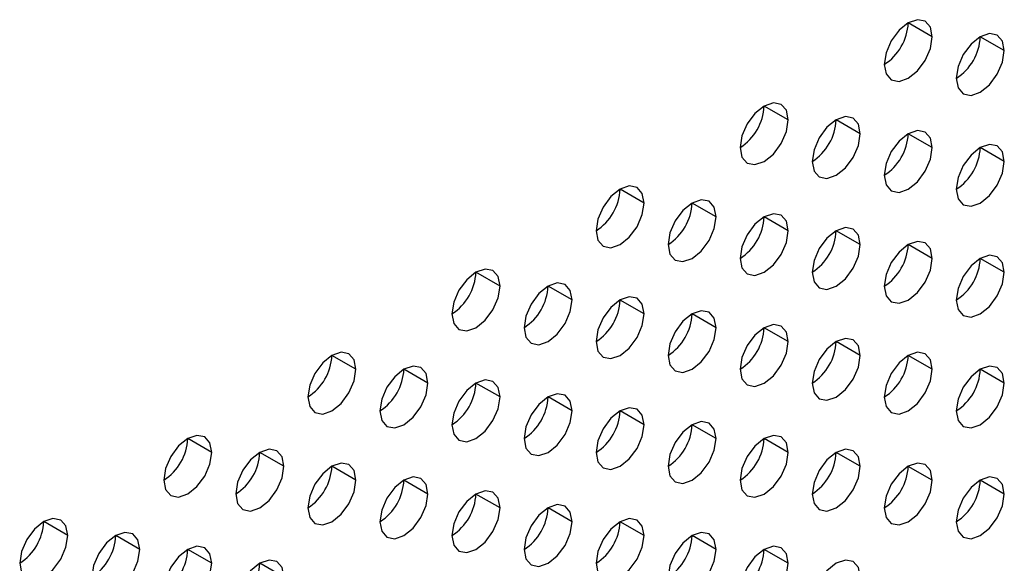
# Model space of a CAD drawing. Header units: millimetres. Extents: x 0 to 1118, y 0 to 864.
# Tile 193 of 256: x 984.31 to 987.21, y 668.55 to 670.15. Entities that reach past the tile are written whole.
import ezdxf

# ---------------------------------------------------------------- set-up
doc = ezdxf.new("R2010")
doc.units = ezdxf.units.MM

msp = doc.modelspace()

# ---------------------------------------------------------------- linework, layer by layer
at = {"color": 7, "linetype": 'Continuous', "lineweight": 25}
for p, q in [((986.9992, 670.1004), (986.9285, 670.1412)), ((987.2114, 670.0595), (987.1407, 670.1004)), ((986.575, 669.8555), (986.5043, 669.8963)), ((986.7871, 669.8146), (986.7164, 669.8554)), ((986.9992, 669.7738), (986.9285, 669.8146)), ((987.2114, 669.7329), (987.1407, 669.7737)), ((986.1507, 669.6105), (986.08, 669.6514)), ((986.3628, 669.5697), (986.2921, 669.6105)), ((986.575, 669.5288), (986.5043, 669.5697)), ((986.7871, 669.488), (986.7164, 669.5288)), ((986.9992, 669.4472), (986.9285, 669.488)), ((987.2114, 669.4063), (987.1407, 669.4471)), ((985.7265, 669.3656), (985.6557, 669.4064)), ((985.9386, 669.3248), (985.8679, 669.3656)), ((986.1507, 669.2839), (986.08, 669.3247)), ((986.3628, 669.2431), (986.2921, 669.2839)), ((986.575, 669.2022), (986.5043, 669.2431)), ((986.7871, 669.1614), (986.7164, 669.2022)), ((985.3022, 669.1207), (985.2315, 669.1615)), ((986.9992, 669.1205), (986.9285, 669.1614)), ((985.5143, 669.0798), (985.4436, 669.1207)), ((987.2114, 669.0797), (987.1407, 669.1205)), ((985.7265, 669.039), (985.6557, 669.0798)), ((985.9386, 668.9982), (985.8679, 669.039)), ((986.1507, 668.9573), (986.08, 668.9981)), ((986.3628, 668.9165), (986.2921, 668.9573)), ((984.8779, 668.8758), (984.8072, 668.9166)), ((986.575, 668.8756), (986.5043, 668.9164)), ((985.0901, 668.8349), (985.0193, 668.8757)), ((986.7871, 668.8348), (986.7164, 668.8756)), ((985.3022, 668.7941), (985.2315, 668.8349)), ((986.9992, 668.7939), (986.9285, 668.8347)), ((985.5143, 668.7532), (985.4436, 668.7941)), ((987.2114, 668.7531), (987.1407, 668.7939)), ((985.7265, 668.7124), (985.6557, 668.7532)), ((985.9386, 668.6715), (985.8679, 668.7124)), ((984.4537, 668.6309), (984.3829, 668.6717)), ((986.1507, 668.6307), (986.08, 668.6715)), ((984.6658, 668.59), (984.5951, 668.6308)), ((986.3628, 668.5898), (986.2921, 668.6307)), ((984.8779, 668.5492), (984.8072, 668.59)), ((986.575, 668.549), (986.5043, 668.5898)), ((985.0901, 668.5083), (985.0193, 668.5491))]:
    msp.add_line(p, q, dxfattribs=at)
at = {"color": 7, "linetype": 'Continuous', "lineweight": 25, "flags": 128}
for points in [[(986.9992, 670.1004), (986.9939, 670.1285), (986.9785, 670.1462), (986.9556, 670.1506), (986.9285, 670.1412), (986.9015, 670.1194), (986.8785, 670.0884), (986.8632, 670.0531), (986.8578, 670.0187)], [(987.2114, 670.0595), (987.206, 670.0877), (987.1907, 670.1053), (987.1677, 670.1098), (987.1407, 670.1004), (987.1136, 670.0785), (987.0907, 670.0476), (987.0753, 670.0123), (987.07, 669.9779)], [(986.8578, 670.0187), (986.8632, 669.9906), (986.8785, 669.973), (986.9015, 669.9685), (986.9285, 669.9779), (986.9556, 669.9997), (986.9785, 670.0307), (986.9939, 670.066), (986.9992, 670.1004)], [(987.07, 669.9779), (987.0753, 669.9498), (987.0907, 669.9321), (987.1136, 669.9277), (987.1407, 669.9371), (987.1677, 669.9589), (987.1907, 669.9898), (987.206, 670.0252), (987.2114, 670.0595)], [(986.575, 669.8555), (986.5696, 669.8836), (986.5543, 669.9012), (986.5313, 669.9057), (986.5043, 669.8963), (986.4772, 669.8745), (986.4543, 669.8435), (986.4389, 669.8082), (986.4336, 669.7738)], [(986.4336, 669.7738), (986.4389, 669.7457), (986.4543, 669.728), (986.4772, 669.7236), (986.5043, 669.733), (986.5313, 669.7548), (986.5543, 669.7858), (986.5696, 669.8211), (986.575, 669.8555)], [(986.7871, 669.8146), (986.7817, 669.8428), (986.7664, 669.8604), (986.7435, 669.8649), (986.7164, 669.8555), (986.6893, 669.8336), (986.6664, 669.8027), (986.6511, 669.7673), (986.6457, 669.733)], [(986.9992, 669.7738), (986.9939, 669.8019), (986.9785, 669.8196), (986.9556, 669.824), (986.9285, 669.8146), (986.9015, 669.7928), (986.8785, 669.7618), (986.8632, 669.7265), (986.8578, 669.6921)], [(986.6457, 669.733), (986.6511, 669.7048), (986.6664, 669.6872), (986.6893, 669.6827), (986.7164, 669.6921), (986.7435, 669.714), (986.7664, 669.7449), (986.7817, 669.7803), (986.7871, 669.8146)], [(986.8578, 669.6921), (986.8632, 669.664), (986.8785, 669.6463), (986.9015, 669.6419), (986.9285, 669.6513), (986.9556, 669.6731), (986.9785, 669.7041), (986.9939, 669.7394), (986.9992, 669.7738)], [(987.2114, 669.7329), (987.206, 669.7611), (987.1907, 669.7787), (987.1677, 669.7832), (987.1407, 669.7738), (987.1136, 669.7519), (987.0907, 669.721), (987.0753, 669.6856), (987.07, 669.6513)], [(987.07, 669.6513), (987.0753, 669.6231), (987.0907, 669.6055), (987.1136, 669.601), (987.1407, 669.6104), (987.1677, 669.6323), (987.1907, 669.6632), (987.206, 669.6986), (987.2114, 669.7329)], [(986.1507, 669.6105), (986.1453, 669.6387), (986.13, 669.6563), (986.1071, 669.6608), (986.08, 669.6514), (986.0529, 669.6295), (986.03, 669.5986), (986.0147, 669.5633), (986.0093, 669.5289)], [(986.3628, 669.5697), (986.3575, 669.5978), (986.3421, 669.6155), (986.3192, 669.6199), (986.2921, 669.6105), (986.2651, 669.5887), (986.2421, 669.5577), (986.2268, 669.5224), (986.2214, 669.4881)], [(986.0093, 669.5289), (986.0147, 669.5008), (986.03, 669.4831), (986.0529, 669.4787), (986.08, 669.4881), (986.1071, 669.5099), (986.13, 669.5408), (986.1453, 669.5762), (986.1507, 669.6105)], [(986.2214, 669.4881), (986.2268, 669.4599), (986.2421, 669.4423), (986.2651, 669.4378), (986.2921, 669.4472), (986.3192, 669.4691), (986.3421, 669.5), (986.3575, 669.5353), (986.3628, 669.5697)], [(986.575, 669.5288), (986.5696, 669.557), (986.5543, 669.5746), (986.5313, 669.5791), (986.5043, 669.5697), (986.4772, 669.5478), (986.4543, 669.5169), (986.4389, 669.4816), (986.4336, 669.4472)], [(986.4336, 669.4472), (986.4389, 669.4191), (986.4543, 669.4014), (986.4772, 669.397), (986.5043, 669.4064), (986.5313, 669.4282), (986.5543, 669.4592), (986.5696, 669.4945), (986.575, 669.5288)], [(986.7871, 669.488), (986.7817, 669.5161), (986.7664, 669.5338), (986.7435, 669.5382), (986.7164, 669.5288), (986.6893, 669.507), (986.6664, 669.4761), (986.6511, 669.4407), (986.6457, 669.4064)], [(986.6457, 669.4064), (986.6511, 669.3782), (986.6664, 669.3606), (986.6893, 669.3561), (986.7164, 669.3655), (986.7435, 669.3874), (986.7664, 669.4183), (986.7817, 669.4536), (986.7871, 669.488)], [(986.9992, 669.4472), (986.9939, 669.4753), (986.9785, 669.4929), (986.9556, 669.4974), (986.9285, 669.488), (986.9015, 669.4661), (986.8785, 669.4352), (986.8632, 669.3999), (986.8578, 669.3655)], [(986.8578, 669.3655), (986.8632, 669.3374), (986.8785, 669.3197), (986.9015, 669.3153), (986.9285, 669.3247), (986.9556, 669.3465), (986.9785, 669.3775), (986.9939, 669.4128), (986.9992, 669.4472)], [(987.2114, 669.4063), (987.206, 669.4344), (987.1907, 669.4521), (987.1677, 669.4565), (987.1407, 669.4471), (987.1136, 669.4253), (987.0907, 669.3944), (987.0753, 669.359), (987.07, 669.3247)], [(985.7265, 669.3656), (985.7211, 669.3938), (985.7057, 669.4114), (985.6828, 669.4159), (985.6557, 669.4065), (985.6287, 669.3846), (985.6057, 669.3537), (985.5904, 669.3183), (985.585, 669.284)], [(987.07, 669.3247), (987.0753, 669.2965), (987.0907, 669.2789), (987.1136, 669.2744), (987.1407, 669.2838), (987.1677, 669.3057), (987.1907, 669.3366), (987.206, 669.372), (987.2114, 669.4063)], [(985.585, 669.284), (985.5904, 669.2558), (985.6057, 669.2382), (985.6287, 669.2337), (985.6557, 669.2431), (985.6828, 669.265), (985.7057, 669.2959), (985.7211, 669.3313), (985.7265, 669.3656)], [(985.9386, 669.3248), (985.9332, 669.3529), (985.9179, 669.3706), (985.8949, 669.375), (985.8679, 669.3656), (985.8408, 669.3438), (985.8179, 669.3128), (985.8025, 669.2775), (985.7972, 669.2431)], [(985.7972, 669.2431), (985.8025, 669.215), (985.8179, 669.1973), (985.8408, 669.1929), (985.8679, 669.2023), (985.8949, 669.2241), (985.9179, 669.2551), (985.9332, 669.2904), (985.9386, 669.3248)], [(986.1507, 669.2839), (986.1453, 669.3121), (986.13, 669.3297), (986.1071, 669.3342), (986.08, 669.3248), (986.0529, 669.3029), (986.03, 669.272), (986.0147, 669.2366), (986.0093, 669.2023)], [(986.0093, 669.2023), (986.0147, 669.1741), (986.03, 669.1565), (986.0529, 669.152), (986.08, 669.1615), (986.1071, 669.1833), (986.13, 669.2142), (986.1453, 669.2496), (986.1507, 669.2839)], [(986.3628, 669.2431), (986.3575, 669.2712), (986.3421, 669.2889), (986.3192, 669.2933), (986.2921, 669.2839), (986.2651, 669.2621), (986.2421, 669.2311), (986.2268, 669.1958), (986.2214, 669.1614)], [(986.2214, 669.1614), (986.2268, 669.1333), (986.2421, 669.1157), (986.2651, 669.1112), (986.2921, 669.1206), (986.3192, 669.1424), (986.3421, 669.1734), (986.3575, 669.2087), (986.3628, 669.2431)], [(986.575, 669.2022), (986.5696, 669.2304), (986.5543, 669.248), (986.5313, 669.2525), (986.5043, 669.2431), (986.4772, 669.2212), (986.4543, 669.1903), (986.4389, 669.1549), (986.4336, 669.1206)], [(986.7871, 669.1614), (986.7817, 669.1895), (986.7664, 669.2072), (986.7435, 669.2116), (986.7164, 669.2022), (986.6893, 669.1804), (986.6664, 669.1494), (986.6511, 669.1141), (986.6457, 669.0797)], [(986.4336, 669.1206), (986.4389, 669.0924), (986.4543, 669.0748), (986.4772, 669.0704), (986.5043, 669.0798), (986.5313, 669.1016), (986.5543, 669.1325), (986.5696, 669.1679), (986.575, 669.2022)], [(985.3022, 669.1207), (985.2968, 669.1488), (985.2815, 669.1665), (985.2585, 669.1709), (985.2315, 669.1615), (985.2044, 669.1397), (985.1815, 669.1087), (985.1661, 669.0734), (985.1608, 669.0391)], [(986.6457, 669.0797), (986.6511, 669.0516), (986.6664, 669.034), (986.6893, 669.0295), (986.7164, 669.0389), (986.7435, 669.0607), (986.7664, 669.0917), (986.7817, 669.127), (986.7871, 669.1614)], [(986.9992, 669.1205), (986.9939, 669.1487), (986.9785, 669.1663), (986.9556, 669.1708), (986.9285, 669.1614), (986.9015, 669.1395), (986.8785, 669.1086), (986.8632, 669.0733), (986.8578, 669.0389)], [(985.5143, 669.0798), (985.5089, 669.108), (985.4936, 669.1256), (985.4707, 669.1301), (985.4436, 669.1207), (985.4165, 669.0988), (985.3936, 669.0679), (985.3783, 669.0326), (985.3729, 668.9982)], [(987.2114, 669.0797), (987.206, 669.1078), (987.1907, 669.1255), (987.1677, 669.1299), (987.1407, 669.1205), (987.1136, 669.0987), (987.0907, 669.0677), (987.0753, 669.0324), (987.07, 668.998)], [(985.1608, 669.0391), (985.1661, 669.0109), (985.1815, 668.9933), (985.2044, 668.9888), (985.2315, 668.9982), (985.2585, 669.0201), (985.2815, 669.051), (985.2968, 669.0863), (985.3022, 669.1207)], [(986.8578, 669.0389), (986.8632, 669.0108), (986.8785, 668.9931), (986.9015, 668.9887), (986.9285, 668.9981), (986.9556, 669.0199), (986.9785, 669.0508), (986.9939, 669.0862), (986.9992, 669.1205)], [(985.3729, 668.9982), (985.3783, 668.9701), (985.3936, 668.9524), (985.4165, 668.948), (985.4436, 668.9574), (985.4707, 668.9792), (985.4936, 669.0102), (985.5089, 669.0455), (985.5143, 669.0798)], [(985.7265, 669.039), (985.7211, 669.0671), (985.7057, 669.0848), (985.6828, 669.0892), (985.6557, 669.0798), (985.6287, 669.058), (985.6057, 669.0271), (985.5904, 668.9917), (985.585, 668.9574)], [(987.07, 668.998), (987.0753, 668.9699), (987.0907, 668.9523), (987.1136, 668.9478), (987.1407, 668.9572), (987.1677, 668.9791), (987.1907, 669.01), (987.206, 669.0453), (987.2114, 669.0797)], [(985.585, 668.9574), (985.5904, 668.9292), (985.6057, 668.9116), (985.6287, 668.9071), (985.6557, 668.9165), (985.6828, 668.9384), (985.7057, 668.9693), (985.7211, 669.0046), (985.7265, 669.039)], [(985.9386, 668.9982), (985.9332, 669.0263), (985.9179, 669.0439), (985.8949, 669.0484), (985.8679, 669.039), (985.8408, 669.0172), (985.8179, 668.9862), (985.8025, 668.9509), (985.7972, 668.9165)], [(986.1507, 668.9573), (986.1453, 668.9854), (986.13, 669.0031), (986.1071, 669.0075), (986.08, 668.9981), (986.0529, 668.9763), (986.03, 668.9454), (986.0147, 668.91), (986.0093, 668.8757)], [(985.7972, 668.9165), (985.8025, 668.8884), (985.8179, 668.8707), (985.8408, 668.8663), (985.8679, 668.8757), (985.8949, 668.8975), (985.9179, 668.9285), (985.9332, 668.9638), (985.9386, 668.9982)], [(986.0093, 668.8757), (986.0147, 668.8475), (986.03, 668.8299), (986.0529, 668.8254), (986.08, 668.8348), (986.1071, 668.8567), (986.13, 668.8876), (986.1453, 668.923), (986.1507, 668.9573)], [(986.3628, 668.9165), (986.3575, 668.9446), (986.3421, 668.9622), (986.3192, 668.9667), (986.2921, 668.9573), (986.2651, 668.9355), (986.2421, 668.9045), (986.2268, 668.8692), (986.2214, 668.8348)], [(984.8779, 668.8758), (984.8725, 668.9039), (984.8572, 668.9216), (984.8343, 668.926), (984.8072, 668.9166), (984.7802, 668.8948), (984.7572, 668.8638), (984.7419, 668.8285), (984.7365, 668.7941)], [(986.575, 668.8756), (986.5696, 668.9038), (986.5543, 668.9214), (986.5313, 668.9259), (986.5043, 668.9164), (986.4772, 668.8946), (986.4543, 668.8637), (986.4389, 668.8283), (986.4336, 668.794)], [(986.2214, 668.8348), (986.2268, 668.8067), (986.2421, 668.789), (986.2651, 668.7846), (986.2921, 668.794), (986.3192, 668.8158), (986.3421, 668.8468), (986.3575, 668.8821), (986.3628, 668.9165)], [(984.7365, 668.7941), (984.7419, 668.766), (984.7572, 668.7484), (984.7802, 668.7439), (984.8072, 668.7533), (984.8343, 668.7751), (984.8572, 668.8061), (984.8725, 668.8414), (984.8779, 668.8758)], [(985.0901, 668.8349), (985.0847, 668.8631), (985.0693, 668.8807), (985.0464, 668.8852), (985.0193, 668.8758), (984.9923, 668.8539), (984.9693, 668.823), (984.954, 668.7876), (984.9486, 668.7533)], [(986.4336, 668.794), (986.4389, 668.7658), (986.4543, 668.7482), (986.4772, 668.7437), (986.5043, 668.7531), (986.5313, 668.775), (986.5543, 668.8059), (986.5696, 668.8413), (986.575, 668.8756)], [(986.7871, 668.8348), (986.7817, 668.8629), (986.7664, 668.8805), (986.7435, 668.885), (986.7164, 668.8756), (986.6893, 668.8538), (986.6664, 668.8228), (986.6511, 668.7875), (986.6457, 668.7531)], [(984.9486, 668.7533), (984.954, 668.7251), (984.9693, 668.7075), (984.9923, 668.703), (985.0193, 668.7125), (985.0464, 668.7343), (985.0693, 668.7652), (985.0847, 668.8006), (985.0901, 668.8349)], [(985.3022, 668.7941), (985.2968, 668.8222), (985.2815, 668.8399), (985.2585, 668.8443), (985.2315, 668.8349), (985.2044, 668.8131), (985.1815, 668.7821), (985.1661, 668.7468), (985.1608, 668.7124)], [(986.6457, 668.7531), (986.6511, 668.725), (986.6664, 668.7073), (986.6893, 668.7029), (986.7164, 668.7123), (986.7435, 668.7341), (986.7664, 668.7651), (986.7817, 668.8004), (986.7871, 668.8348)], [(986.9992, 668.7939), (986.9939, 668.8221), (986.9785, 668.8397), (986.9556, 668.8442), (986.9285, 668.8348), (986.9015, 668.8129), (986.8785, 668.782), (986.8632, 668.7466), (986.8578, 668.7123)], [(985.5143, 668.7532), (985.5089, 668.7814), (985.4936, 668.799), (985.4707, 668.8035), (985.4436, 668.7941), (985.4165, 668.7722), (985.3936, 668.7413), (985.3783, 668.7059), (985.3729, 668.6716)], [(987.2114, 668.7531), (987.206, 668.7812), (987.1907, 668.7989), (987.1677, 668.8033), (987.1407, 668.7939), (987.1136, 668.7721), (987.0907, 668.7411), (987.0753, 668.7058), (987.07, 668.6714)], [(985.1608, 668.7124), (985.1661, 668.6843), (985.1815, 668.6667), (985.2044, 668.6622), (985.2315, 668.6716), (985.2585, 668.6934), (985.2815, 668.7244), (985.2968, 668.7597), (985.3022, 668.7941)], [(986.8578, 668.7123), (986.8632, 668.6841), (986.8785, 668.6665), (986.9015, 668.662), (986.9285, 668.6714), (986.9556, 668.6933), (986.9785, 668.7242), (986.9939, 668.7596), (986.9992, 668.7939)], [(985.3729, 668.6716), (985.3783, 668.6435), (985.3936, 668.6258), (985.4165, 668.6214), (985.4436, 668.6308), (985.4707, 668.6526), (985.4936, 668.6835), (985.5089, 668.7189), (985.5143, 668.7532)], [(985.7265, 668.7124), (985.7211, 668.7405), (985.7057, 668.7582), (985.6828, 668.7626), (985.6557, 668.7532), (985.6287, 668.7314), (985.6057, 668.7004), (985.5904, 668.6651), (985.585, 668.6307)], [(987.07, 668.6714), (987.0753, 668.6433), (987.0907, 668.6257), (987.1136, 668.6212), (987.1407, 668.6306), (987.1677, 668.6524), (987.1907, 668.6834), (987.206, 668.7187), (987.2114, 668.7531)], [(985.9386, 668.6715), (985.9332, 668.6997), (985.9179, 668.7173), (985.8949, 668.7218), (985.8679, 668.7124), (985.8408, 668.6905), (985.8179, 668.6596), (985.8025, 668.6243), (985.7972, 668.5899)], [(985.585, 668.6307), (985.5904, 668.6026), (985.6057, 668.585), (985.6287, 668.5805), (985.6557, 668.5899), (985.6828, 668.6117), (985.7057, 668.6427), (985.7211, 668.678), (985.7265, 668.7124)], [(984.4537, 668.6309), (984.4483, 668.659), (984.4329, 668.6766), (984.41, 668.6811), (984.3829, 668.6717), (984.3559, 668.6498), (984.3329, 668.6189), (984.3176, 668.5836), (984.3122, 668.5492)], [(985.7972, 668.5899), (985.8025, 668.5618), (985.8179, 668.5441), (985.8408, 668.5397), (985.8679, 668.5491), (985.8949, 668.5709), (985.9179, 668.6018), (985.9332, 668.6372), (985.9386, 668.6715)], [(986.1507, 668.6307), (986.1453, 668.6588), (986.13, 668.6765), (986.1071, 668.6809), (986.08, 668.6715), (986.0529, 668.6497), (986.03, 668.6187), (986.0147, 668.5834), (986.0093, 668.5491)], [(984.3122, 668.5492), (984.3176, 668.5211), (984.3329, 668.5034), (984.3559, 668.499), (984.3829, 668.5084), (984.41, 668.5302), (984.4329, 668.5612), (984.4483, 668.5965), (984.4537, 668.6309)], [(984.6658, 668.59), (984.6604, 668.6181), (984.6451, 668.6358), (984.6221, 668.6402), (984.5951, 668.6308), (984.568, 668.609), (984.5451, 668.5781), (984.5298, 668.5427), (984.5244, 668.5084)], [(986.0093, 668.5491), (986.0147, 668.5209), (986.03, 668.5033), (986.0529, 668.4988), (986.08, 668.5082), (986.1071, 668.5301), (986.13, 668.561), (986.1453, 668.5963), (986.1507, 668.6307)], [(986.3628, 668.5898), (986.3575, 668.618), (986.3421, 668.6356), (986.3192, 668.6401), (986.2921, 668.6307), (986.2651, 668.6088), (986.2421, 668.5779), (986.2268, 668.5426), (986.2214, 668.5082)], [(984.8779, 668.5492), (984.8725, 668.5773), (984.8572, 668.5949), (984.8343, 668.5994), (984.8072, 668.59), (984.7802, 668.5682), (984.7572, 668.5372), (984.7419, 668.5019), (984.7365, 668.4675)], [(986.575, 668.549), (986.5696, 668.5771), (986.5543, 668.5948), (986.5313, 668.5992), (986.5043, 668.5898), (986.4772, 668.568), (986.4543, 668.5371), (986.4389, 668.5017), (986.4336, 668.4674)], [(984.5244, 668.5084), (984.5298, 668.4802), (984.5451, 668.4626), (984.568, 668.4581), (984.5951, 668.4675), (984.6221, 668.4894), (984.6451, 668.5203), (984.6604, 668.5556), (984.6658, 668.59)], [(986.2214, 668.5082), (986.2268, 668.4801), (986.2421, 668.4624), (986.2651, 668.458), (986.2921, 668.4674), (986.3192, 668.4892), (986.3421, 668.5202), (986.3575, 668.5555), (986.3628, 668.5898)], [(984.7365, 668.4675), (984.7419, 668.4394), (984.7572, 668.4217), (984.7802, 668.4173), (984.8072, 668.4267), (984.8343, 668.4485), (984.8572, 668.4795), (984.8725, 668.5148), (984.8779, 668.5492)], [(985.0901, 668.5083), (985.0847, 668.5365), (985.0693, 668.5541), (985.0464, 668.5585), (985.0193, 668.5491), (984.9923, 668.5273), (984.9693, 668.4964), (984.954, 668.461), (984.9486, 668.4267)], [(986.4336, 668.4674), (986.4389, 668.4392), (986.4543, 668.4216), (986.4772, 668.4171), (986.5043, 668.4265), (986.5313, 668.4484), (986.5543, 668.4793), (986.5696, 668.5146), (986.575, 668.549)], [(986.7871, 668.5082), (986.7817, 668.5363), (986.7664, 668.5539), (986.7435, 668.5584), (986.7164, 668.549), (986.6893, 668.5271), (986.6664, 668.4962), (986.6511, 668.4609), (986.6457, 668.4265)]]:
    msp.add_lwpolyline(points, dxfattribs=at)
at = {"color": 7, "linetype": 'Continuous', "lineweight": 25}
for centre in [(986.775, 670.1482), (986.9871, 670.1073), (986.3507, 669.9033), (986.5629, 669.8624), (986.775, 669.8216), (986.9871, 669.7807), (985.9265, 669.6583), (986.1386, 669.6175), (986.3507, 669.5767), (986.5629, 669.5358), (986.775, 669.495), (986.9871, 669.4541), (985.5022, 669.4134), (985.7144, 669.3726), (985.9265, 669.3317), (986.1386, 669.2909), (986.3507, 669.25), (986.5629, 669.2092), (985.078, 669.1685), (986.775, 669.1683), (985.2901, 669.1277), (986.9871, 669.1275), (985.5022, 669.0868), (985.7144, 669.046), (985.9265, 669.0051), (986.1386, 668.9643), (984.6537, 668.9236), (986.3507, 668.9234), (984.8658, 668.8827), (986.5629, 668.8826), (985.078, 668.8419), (986.775, 668.8417), (985.2901, 668.801), (986.9871, 668.8009), (985.5022, 668.7602), (985.7144, 668.7193), (984.2294, 668.6787), (985.9265, 668.6785), (984.4416, 668.6378), (986.1386, 668.6377), (984.6537, 668.597), (986.3507, 668.5968), (984.8658, 668.5561)]:
    msp.add_arc(centre, 0.1537, 302.6055, 357.3945, dxfattribs=at)

doc.saveas('drawing.dxf')
